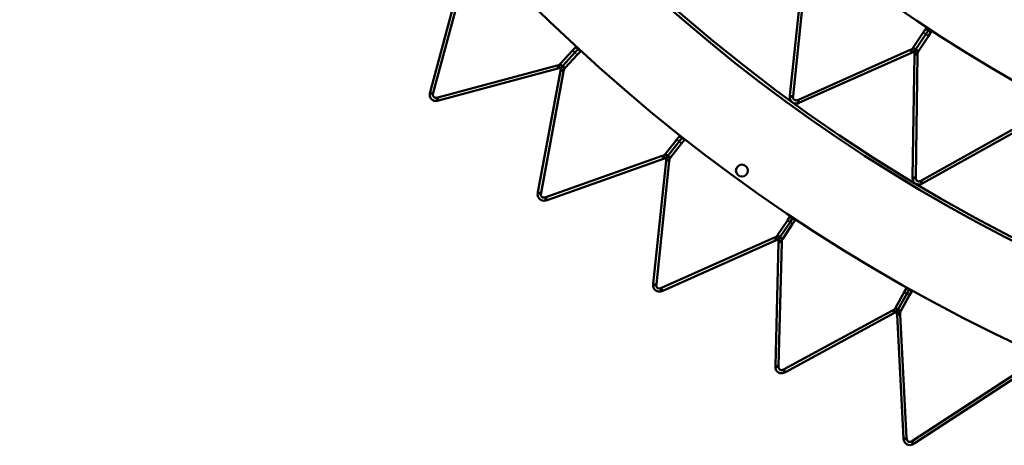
# Model space of a CAD drawing. Header units: millimetres. Extents: x 158 to 1353, y 392 to 3696.
# Tile 1 of 35: x 202 to 515, y 456 to 592. Entities that reach past the tile are written whole.
import ezdxf

# ---------------------------------------------------------------- set-up
doc = ezdxf.new("R2010")
doc.units = ezdxf.units.MM
doc.layers.add('Visible (ISO)', color=7, linetype='Continuous', lineweight=50)
doc.layers.add('Visible Narrow (ISO)', color=7, linetype='Continuous', lineweight=35)

msp = doc.modelspace()

# ---------------------------------------------------------------- linework, layer by layer
at = {"layer": 'Visible (ISO)'}
for p, q in [((332.16, 568.86), (342.32, 606.78)), ((343.28, 606.52), (333.12, 568.6)), ((446.6, 567.74), (450.67, 606.48)), ((451.67, 606.38), (447.59, 567.63)), ((488.98, 587.78), (489.78, 589)), ((490.1, 589.47), (489.78, 589)), ((490.62, 588.45), (489.78, 589)), ((490.62, 588.45), (490.93, 588.92)), ((490.62, 588.45), (490.93, 588.92)), ((485.84, 583.02), (488.98, 587.78)), ((489.81, 587.23), (486.67, 582.47)), ((486.67, 582.47), (489.81, 587.23)), ((490.65, 586.67), (487.51, 581.92)), ((490.62, 588.45), (489.81, 587.23)), ((489.81, 587.23), (490.62, 588.45)), ((491.45, 587.9), (490.62, 588.45)), ((491.45, 587.9), (490.65, 586.67)), ((491.76, 588.37), (491.45, 587.9)), ((377.48, 582.08), (378.47, 583.16)), ((378.63, 583.33), (378.47, 583.16)), ((379.21, 582.48), (378.47, 583.16)), ((379.21, 582.48), (379.37, 582.65)), ((379.21, 582.48), (379.37, 582.65)), ((485.84, 583.02), (485.7, 582.81)), ((486.07, 582.57), (485.7, 582.81)), ((486.53, 582.26), (486.07, 582.57)), ((373.62, 577.9), (377.48, 582.08)), ((378.21, 581.4), (374.35, 577.22)), ((374.35, 577.22), (378.21, 581.4)), ((378.95, 580.72), (375.09, 576.54)), ((379.21, 582.48), (378.21, 581.4)), ((378.21, 581.4), (379.21, 582.48)), ((379.94, 581.8), (378.95, 580.72)), ((379.94, 581.8), (379.21, 582.48)), ((380.1, 581.97), (379.94, 581.8)), ((449.27, 566.42), (484.86, 582.26)), ((485.27, 581.35), (449.67, 565.5)), ((485.27, 582.45), (484.86, 582.26)), ((485.45, 582.04), (485.27, 582.45)), ((485.27, 581.35), (485.68, 581.53)), ((485.68, 581.53), (485.45, 582.04)), ((485.61, 541.78), (486.2, 580.74)), ((486.2, 581.19), (486.76, 581.18)), ((486.2, 581.19), (486.2, 580.74)), ((486.53, 582.26), (486.67, 582.47)), ((486.67, 582.47), (486.53, 582.26)), ((486.53, 582.26), (487, 581.95)), ((487.2, 580.72), (486.61, 541.77)), ((486.76, 581.18), (487.2, 581.17)), ((487, 581.95), (487.37, 581.71)), ((487.2, 580.72), (487.2, 581.17)), ((487.37, 581.71), (487.51, 581.92)), ((334.58, 567.14), (372.51, 577.3)), ((372.77, 576.33), (334.84, 566.17)), ((372.96, 577.42), (372.51, 577.3)), ((372.77, 576.33), (373.22, 576.45)), ((373.07, 576.99), (372.96, 577.42)), ((373.22, 576.45), (373.07, 576.99)), ((373.62, 577.9), (373.44, 577.71)), ((373.76, 577.41), (373.44, 577.71)), ((374.17, 577.03), (373.76, 577.41)), ((374.17, 577.03), (374.35, 577.22)), ((374.35, 577.22), (374.17, 577.03)), ((374.17, 577.03), (374.58, 576.65)), ((374.58, 576.65), (374.9, 576.35)), ((374.9, 576.35), (375.09, 576.54)), ((366.43, 536.97), (373.59, 575.57)), ((374.57, 575.39), (367.42, 536.79)), ((373.67, 576.03), (373.59, 575.57)), ((373.67, 576.03), (374.22, 575.93)), ((374.22, 575.93), (374.66, 575.85)), ((374.57, 575.39), (374.66, 575.85)), ((332.16, 568.86), (332.07, 568.53)), ((332.07, 568.53), (332.61, 568.39)), ((332.61, 568.39), (333.04, 568.27)), ((333.04, 568.27), (333.12, 568.6)), ((334.58, 567.14), (334.26, 567.05)), ((334.37, 566.62), (334.26, 567.05)), ((446.6, 567.74), (446.57, 567.4)), ((446.57, 567.4), (447.12, 567.35)), ((447.12, 567.35), (447.56, 567.3)), ((447.56, 567.3), (447.59, 567.63)), ((334.52, 566.08), (334.37, 566.62)), ((334.52, 566.08), (334.84, 566.17)), ((449.27, 566.42), (448.96, 566.28)), ((449.14, 565.88), (448.96, 566.28)), ((449.37, 565.37), (449.14, 565.88)), ((449.37, 565.37), (449.67, 565.5)), ((488.39, 540.71), (522.42, 559.68)), ((522.9, 558.81), (488.88, 539.83)), ((410.58, 553.71), (411.48, 554.86)), ((411.63, 555.04), (411.48, 554.86)), ((412.27, 554.24), (411.48, 554.86)), ((412.27, 554.24), (412.42, 554.42)), ((412.27, 554.24), (412.42, 554.42)), ((407.06, 549.24), (410.58, 553.71)), ((411.36, 553.09), (407.84, 548.62)), ((407.84, 548.62), (411.36, 553.09)), ((412.15, 552.47), (408.63, 548)), ((412.27, 554.24), (411.36, 553.09)), ((411.36, 553.09), (412.27, 554.24)), ((413.06, 553.62), (412.15, 552.47)), ((413.06, 553.62), (412.27, 554.24)), ((413.2, 553.81), (413.06, 553.62)), ((368.99, 535.44), (406, 548.55)), ((406.44, 548.71), (406, 548.55)), ((406.59, 548.29), (406.44, 548.71)), ((406.77, 547.76), (406.59, 548.29)), ((407.06, 549.24), (406.89, 549.03)), ((407.24, 548.76), (406.89, 549.03)), ((407.68, 548.41), (407.24, 548.76)), ((407.68, 548.41), (407.84, 548.62)), ((407.84, 548.62), (407.68, 548.41)), ((407.68, 548.41), (408.12, 548.06)), ((406.33, 547.61), (369.32, 534.5)), ((403.1, 507.87), (407.21, 546.92)), ((408.2, 546.81), (404.1, 507.76)), ((406.33, 547.61), (406.77, 547.76)), ((407.26, 547.38), (407.21, 546.92)), ((407.26, 547.38), (407.81, 547.32)), ((407.81, 547.32), (408.25, 547.28)), ((408.12, 548.06), (408.46, 547.79)), ((408.2, 546.81), (408.25, 547.28)), ((408.46, 547.79), (408.63, 548)), ((485.61, 541.78), (485.61, 541.45)), ((485.61, 541.45), (486.17, 541.44)), ((486.17, 541.44), (486.61, 541.43)), ((486.61, 541.43), (486.61, 541.77)), ((488.39, 540.71), (488.09, 540.54)), ((488.31, 540.16), (488.09, 540.54)), ((488.58, 539.67), (488.31, 540.16)), ((488.58, 539.67), (488.88, 539.83)), ((366.43, 536.97), (366.37, 536.64)), ((366.37, 536.64), (366.92, 536.54)), ((366.92, 536.54), (367.35, 536.46)), ((367.35, 536.46), (367.42, 536.79)), ((368.99, 535.44), (368.67, 535.33)), ((368.82, 534.92), (368.67, 535.33)), ((369.01, 534.39), (368.82, 534.92)), ((369.01, 534.39), (369.32, 534.5)), ((446.75, 529.43), (446.61, 529.24)), ((442.64, 523.29), (445.8, 528.02)), ((446.63, 527.47), (443.47, 522.73)), ((443.47, 522.73), (446.63, 527.47)), ((447.46, 526.91), (444.3, 522.18)), ((445.8, 528.02), (446.61, 529.24)), ((447.45, 528.68), (446.61, 529.24)), ((447.45, 528.68), (446.63, 527.47)), ((446.63, 527.47), (447.45, 528.68)), ((447.45, 528.68), (447.58, 528.88)), ((447.45, 528.68), (447.58, 528.88)), ((448.28, 528.13), (447.45, 528.68)), ((448.28, 528.13), (447.46, 526.91)), ((448.41, 528.32), (448.28, 528.13)), ((442.64, 523.29), (442.49, 523.07)), ((442.86, 522.82), (442.49, 523.07)), ((405.77, 506.55), (441.64, 522.52)), ((442.05, 521.61), (406.18, 505.64)), ((442.07, 522.71), (441.64, 522.52)), ((441.95, 481.74), (442.97, 520.99)), ((442.05, 521.61), (442.47, 521.8)), ((442.24, 522.31), (442.07, 522.71)), ((442.47, 521.8), (442.24, 522.31)), ((443.32, 522.51), (442.86, 522.82)), ((443.97, 520.96), (442.95, 481.71)), ((442.99, 521.45), (442.97, 520.99)), ((442.99, 521.45), (443.55, 521.44)), ((443.32, 522.51), (443.47, 522.73)), ((443.47, 522.73), (443.32, 522.51)), ((443.32, 522.51), (443.79, 522.2)), ((443.55, 521.44), (443.99, 521.43)), ((443.79, 522.2), (444.15, 521.96)), ((443.97, 520.96), (443.99, 521.43)), ((444.15, 521.96), (444.3, 522.18)), ((403.1, 507.87), (403.07, 507.54)), ((403.07, 507.54), (403.63, 507.48)), ((403.63, 507.48), (404.06, 507.43)), ((404.06, 507.43), (404.1, 507.76)), ((405.77, 506.55), (405.46, 506.41)), ((405.64, 506.01), (405.46, 506.41)), ((405.87, 505.5), (405.64, 506.01)), ((405.87, 505.5), (406.18, 505.64)), ((480.15, 500.21), (482.93, 505.18)), ((483.8, 504.69), (481.02, 499.72)), ((481.02, 499.72), (483.8, 504.69)), ((482.93, 505.18), (483.64, 506.45)), ((483.76, 506.66), (483.64, 506.45)), ((484.52, 505.97), (483.64, 506.45)), ((484.52, 505.97), (483.8, 504.69)), ((483.8, 504.69), (484.52, 505.97)), ((484.52, 505.97), (484.63, 506.17)), ((484.52, 505.97), (484.63, 506.17)), ((485.39, 505.48), (484.52, 505.97)), ((485.39, 505.48), (484.67, 504.2)), ((485.51, 505.68), (485.39, 505.48)), ((484.67, 504.2), (481.89, 499.23)), ((444.71, 480.63), (479.21, 499.36)), ((479.69, 498.49), (445.18, 479.75)), ((479.62, 499.59), (479.21, 499.36)), ((479.83, 499.2), (479.62, 499.59)), ((479.69, 498.49), (480.1, 498.71)), ((480.1, 498.71), (479.83, 499.2)), ((480.15, 500.21), (480.02, 499.98)), ((480.4, 499.76), (480.02, 499.98)), ((480.89, 499.49), (480.4, 499.76)), ((480.64, 498.41), (481.2, 498.44)), ((480.64, 498.41), (480.66, 497.94)), ((480.89, 499.49), (481.02, 499.72)), ((481.02, 499.72), (480.89, 499.49)), ((480.89, 499.49), (481.38, 499.22)), ((481.2, 498.44), (481.64, 498.46)), ((481.38, 499.22), (481.76, 499)), ((481.66, 497.99), (481.64, 498.46)), ((481.66, 497.99), (483.72, 458.78)), ((481.76, 499), (481.89, 499.23)), ((482.72, 458.73), (480.66, 497.94)), ((441.95, 481.74), (441.94, 481.4)), ((441.94, 481.4), (442.5, 481.39)), ((442.5, 481.39), (442.94, 481.38)), ((442.94, 481.38), (442.95, 481.71)), ((444.71, 480.63), (444.41, 480.47)), ((444.62, 480.08), (444.41, 480.47)), ((444.89, 479.59), (444.62, 480.08)), ((444.89, 479.59), (445.18, 479.75)), ((485.56, 457.85), (518.49, 479.23)), ((519.03, 478.39), (486.1, 457.01)), ((482.72, 458.73), (482.74, 458.4)), ((482.74, 458.4), (483.29, 458.43)), ((483.29, 458.43), (483.73, 458.45)), ((483.73, 458.45), (483.72, 458.78)), ((485.56, 457.85), (485.28, 457.66)), ((485.52, 457.29), (485.28, 457.66)), ((485.82, 456.83), (485.52, 457.29)), ((485.82, 456.83), (486.1, 457.01))]:
    msp.add_line(p, q, dxfattribs=at)
for centre, radius in [((755.08, 989.1), 523.5), ((755.08, 989.1), 449.5), ((431.33, 543.86), 1.9)]:
    msp.add_circle(centre, radius, dxfattribs=at)
for radius, start, end in [(553.5, 180.0048, 251.9502), (524.5, 180.0048, 251.9502), (479.5, 180.0188, 251.9552), (450.5, 180.0188, 251.9552)]:
    msp.add_arc((755.08, 989.1), radius, start, end, dxfattribs=at)
for points in [[(485.27, 582.45), (485.46, 582.53), (485.6, 582.66), (485.7, 582.81)], [(486.53, 582.26), (486.34, 581.97), (486.05, 581.7), (485.68, 581.53)], [(486.2, 581.19), (486.21, 581.59), (486.34, 581.97), (486.53, 582.26)], [(487.37, 581.71), (487.27, 581.56), (487.2, 581.37), (487.2, 581.17)], [(372.96, 577.42), (373.15, 577.47), (373.32, 577.58), (373.44, 577.71)], [(374.17, 577.03), (373.93, 576.77), (373.61, 576.56), (373.22, 576.45)], [(373.67, 576.03), (373.75, 576.43), (373.93, 576.77), (374.17, 577.03)], [(374.9, 576.35), (374.79, 576.22), (374.69, 576.05), (374.66, 575.85)], [(406.44, 548.71), (406.63, 548.77), (406.78, 548.89), (406.89, 549.03)], [(407.68, 548.41), (407.46, 548.14), (407.15, 547.9), (406.77, 547.76)], [(407.26, 547.38), (407.3, 547.78), (407.46, 548.14), (407.68, 548.41)], [(408.46, 547.79), (408.35, 547.66), (408.27, 547.48), (408.25, 547.28)], [(442.07, 522.71), (442.25, 522.79), (442.39, 522.92), (442.49, 523.07)], [(443.32, 522.51), (443.13, 522.22), (442.84, 521.96), (442.47, 521.8)], [(442.99, 521.45), (443, 521.85), (443.13, 522.22), (443.32, 522.51)], [(444.15, 521.96), (444.06, 521.81), (443.99, 521.63), (443.99, 521.43)], [(479.62, 499.59), (479.8, 499.68), (479.93, 499.83), (480.02, 499.98)], [(480.89, 499.49), (480.72, 499.19), (480.45, 498.9), (480.1, 498.71)], [(480.64, 498.41), (480.62, 498.81), (480.72, 499.19), (480.89, 499.49)], [(481.76, 499), (481.68, 498.85), (481.63, 498.66), (481.64, 498.46)]]:
    msp.add_open_spline(points, degree=3, dxfattribs=at)
for points, knots in [([(334.52, 566.08), (334.13, 565.98), (333.54, 565.98), (333.02, 566.27), (332.53, 566.55), (332.16, 567.08), (332.05, 567.6), (331.97, 567.95), (332, 568.28), (332.07, 568.53)], [1.116033, 1.116033, 1.116033, 1.116033, 1.771247, 1.771247, 1.771247, 2.396752, 2.396752, 2.396752, 2.824239, 2.824239, 2.824239, 2.824239]), ([(333.04, 568.27), (332.98, 568.05), (333, 567.67), (333.22, 567.39), (333.45, 567.11), (333.84, 566.99), (334.11, 567.02), (334.17, 567.03), (334.22, 567.04), (334.26, 567.05)], [-2.824239, -2.824239, -2.824239, -2.824239, -2.048236, -2.048236, -2.048236, -1.270745, -1.270745, -1.270745, -1.116033, -1.116033, -1.116033, -1.116033]), ([(449.37, 565.37), (449, 565.21), (448.42, 565.11), (447.86, 565.32), (447.33, 565.52), (446.88, 565.98), (446.69, 566.48), (446.56, 566.81), (446.54, 567.14), (446.57, 567.4)], [1.11375, 1.11375, 1.11375, 1.11375, 1.768965, 1.768965, 1.768965, 2.39447, 2.39447, 2.39447, 2.821957, 2.821957, 2.821957, 2.821957]), ([(447.56, 567.3), (447.53, 567.06), (447.62, 566.69), (447.88, 566.45), (448.15, 566.21), (448.55, 566.16), (448.82, 566.23), (448.87, 566.24), (448.92, 566.26), (448.96, 566.28)], [-2.821957, -2.821957, -2.821957, -2.821957, -2.045954, -2.045954, -2.045954, -1.268463, -1.268463, -1.268463, -1.11375, -1.11375, -1.11375, -1.11375]), ([(488.58, 539.67), (488.23, 539.47), (487.66, 539.33), (487.09, 539.49), (486.54, 539.63), (486.05, 540.06), (485.81, 540.53), (485.65, 540.86), (485.6, 541.19), (485.61, 541.45)], [1.11375, 1.11375, 1.11375, 1.11375, 1.768965, 1.768965, 1.768965, 2.39447, 2.39447, 2.39447, 2.821957, 2.821957, 2.821957, 2.821957]), ([(486.61, 541.43), (486.6, 541.19), (486.72, 540.83), (487, 540.62), (487.29, 540.4), (487.7, 540.38), (487.96, 540.48), (488.01, 540.5), (488.05, 540.52), (488.09, 540.54)], [-2.821957, -2.821957, -2.821957, -2.821957, -2.045954, -2.045954, -2.045954, -1.268463, -1.268463, -1.268463, -1.11375, -1.11375, -1.11375, -1.11375]), ([(369.01, 534.39), (368.63, 534.26), (368.04, 534.21), (367.5, 534.46), (366.98, 534.7), (366.57, 535.2), (366.42, 535.7), (366.32, 536.05), (366.32, 536.38), (366.37, 536.64)], [1.116033, 1.116033, 1.116033, 1.116033, 1.771247, 1.771247, 1.771247, 2.396752, 2.396752, 2.396752, 2.824239, 2.824239, 2.824239, 2.824239]), ([(367.35, 536.46), (367.31, 536.23), (367.36, 535.85), (367.61, 535.59), (367.86, 535.33), (368.25, 535.24), (368.52, 535.29), (368.58, 535.3), (368.63, 535.32), (368.67, 535.33)], [-2.824239, -2.824239, -2.824239, -2.824239, -2.048236, -2.048236, -2.048236, -1.270745, -1.270745, -1.270745, -1.116033, -1.116033, -1.116033, -1.116033]), ([(405.87, 505.5), (405.51, 505.34), (404.92, 505.25), (404.36, 505.45), (403.83, 505.65), (403.38, 506.12), (403.19, 506.61), (403.06, 506.94), (403.04, 507.28), (403.07, 507.54)], [1.116033, 1.116033, 1.116033, 1.116033, 1.771247, 1.771247, 1.771247, 2.396752, 2.396752, 2.396752, 2.824239, 2.824239, 2.824239, 2.824239]), ([(404.06, 507.43), (404.04, 507.2), (404.12, 506.83), (404.39, 506.59), (404.65, 506.35), (405.05, 506.29), (405.32, 506.36), (405.37, 506.38), (405.42, 506.39), (405.46, 506.41)], [-2.824239, -2.824239, -2.824239, -2.824239, -2.048236, -2.048236, -2.048236, -1.270745, -1.270745, -1.270745, -1.116033, -1.116033, -1.116033, -1.116033]), ([(444.89, 479.59), (444.54, 479.4), (443.96, 479.26), (443.39, 479.42), (442.85, 479.58), (442.36, 480.01), (442.13, 480.49), (441.98, 480.81), (441.93, 481.14), (441.94, 481.4)], [1.116033, 1.116033, 1.116033, 1.116033, 1.771247, 1.771247, 1.771247, 2.396752, 2.396752, 2.396752, 2.824239, 2.824239, 2.824239, 2.824239]), ([(442.94, 481.38), (442.93, 481.14), (443.04, 480.78), (443.32, 480.56), (443.61, 480.34), (444.01, 480.32), (444.27, 480.41), (444.33, 480.43), (444.37, 480.45), (444.41, 480.47)], [-2.824239, -2.824239, -2.824239, -2.824239, -2.048236, -2.048236, -2.048236, -1.270745, -1.270745, -1.270745, -1.116033, -1.116033, -1.116033, -1.116033]), ([(485.82, 456.83), (485.49, 456.61), (484.92, 456.42), (484.34, 456.54), (483.78, 456.65), (483.27, 457.04), (483, 457.5), (482.82, 457.81), (482.75, 458.14), (482.74, 458.4)], [1.116033, 1.116033, 1.116033, 1.116033, 1.771247, 1.771247, 1.771247, 2.396752, 2.396752, 2.396752, 2.824239, 2.824239, 2.824239, 2.824239]), ([(483.73, 458.45), (483.75, 458.21), (483.89, 457.86), (484.19, 457.67), (484.49, 457.47), (484.89, 457.48), (485.14, 457.59), (485.19, 457.61), (485.24, 457.64), (485.28, 457.66)], [-2.824239, -2.824239, -2.824239, -2.824239, -2.048236, -2.048236, -2.048236, -1.270745, -1.270745, -1.270745, -1.116033, -1.116033, -1.116033, -1.116033])]:
    msp.add_open_spline(points, degree=3, knots=knots, dxfattribs=at)
at = {"layer": 'Visible Narrow (ISO)'}
for p, q in [((488.98, 587.78), (489.81, 587.23)), ((489.81, 587.23), (490.65, 586.67)), ((485.84, 583.02), (486.67, 582.47)), ((377.48, 582.08), (378.21, 581.4)), ((378.21, 581.4), (378.95, 580.72)), ((484.86, 582.26), (485.27, 581.35)), ((487.2, 580.72), (486.2, 580.74)), ((487.51, 581.92), (486.67, 582.47)), ((372.51, 577.3), (372.77, 576.33)), ((373.62, 577.9), (374.35, 577.22)), ((375.09, 576.54), (374.35, 577.22)), ((374.57, 575.39), (373.59, 575.57)), ((333.12, 568.6), (332.16, 568.86)), ((334.58, 567.14), (334.84, 566.17)), ((447.59, 567.63), (446.6, 567.74)), ((449.27, 566.42), (449.67, 565.5)), ((410.58, 553.71), (411.36, 553.09)), ((411.36, 553.09), (412.15, 552.47)), ((406, 548.55), (406.33, 547.61)), ((407.06, 549.24), (407.84, 548.62)), ((408.63, 548), (407.84, 548.62)), ((408.2, 546.81), (407.21, 546.92)), ((486.61, 541.77), (485.61, 541.78)), ((488.39, 540.71), (488.88, 539.83)), ((367.42, 536.79), (366.43, 536.97)), ((368.99, 535.44), (369.32, 534.5)), ((445.8, 528.02), (446.63, 527.47)), ((446.63, 527.47), (447.46, 526.91)), ((442.64, 523.29), (443.47, 522.73)), ((441.64, 522.52), (442.05, 521.61)), ((443.97, 520.96), (442.97, 520.99)), ((444.3, 522.18), (443.47, 522.73)), ((404.1, 507.76), (403.1, 507.87)), ((405.77, 506.55), (406.18, 505.64)), ((482.93, 505.18), (483.8, 504.69)), ((483.8, 504.69), (484.67, 504.2)), ((479.21, 499.36), (479.69, 498.49)), ((480.15, 500.21), (481.02, 499.72)), ((481.66, 497.99), (480.66, 497.94)), ((481.89, 499.23), (481.02, 499.72)), ((442.95, 481.71), (441.95, 481.74)), ((444.71, 480.63), (445.18, 479.75)), ((483.72, 458.78), (482.72, 458.73)), ((485.56, 457.85), (486.1, 457.01))]:
    msp.add_line(p, q, dxfattribs=at)

doc.saveas('drawing.dxf')
